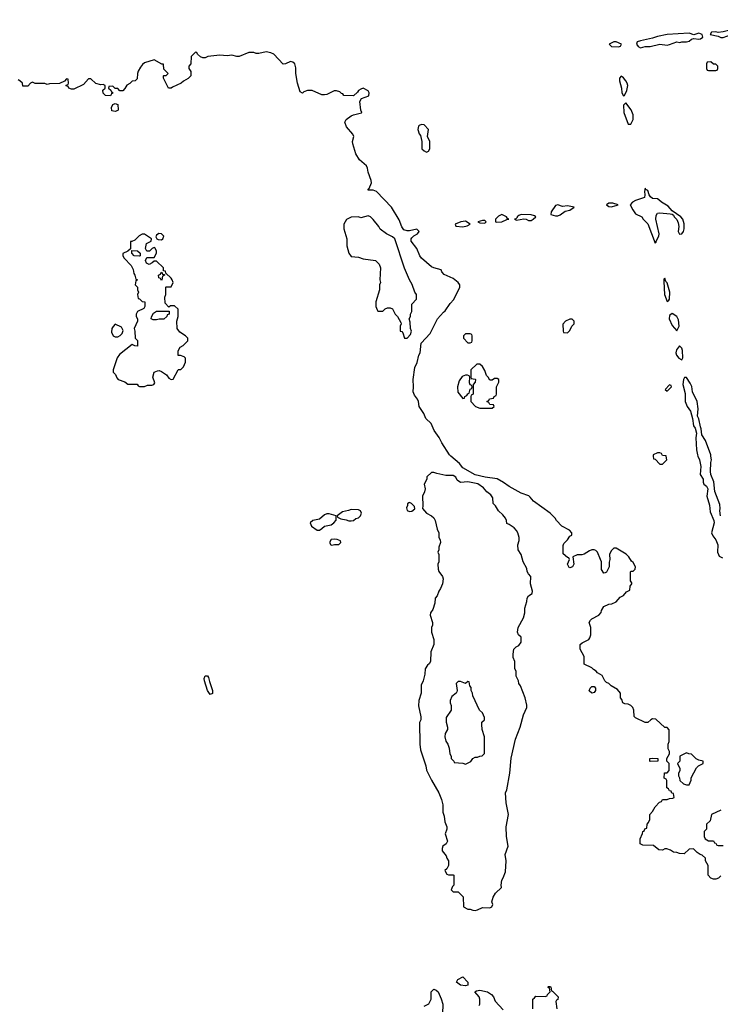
# Model space of a CAD drawing. Header units: inches. Extents: x 2789275 to 2951659, y 860290 to 1033804.
# Tile 134 of 256: x 2860704 to 2866467, y 985488 to 993593. Entities that reach past the tile are written whole.
import ezdxf

# ---------------------------------------------------------------- set-up
doc = ezdxf.new("R2010")
doc.units = ezdxf.units.IN
doc.header["$MEASUREMENT"] = 0
doc.layers.add('C8968', color=7, linetype='Continuous')
doc.layers.add('C8969', color=7, linetype='Continuous')

msp = doc.modelspace()

# ---------------------------------------------------------------- linework, layer by layer
at = {"layer": 'C8968', "color": 2, "elevation": 2}
for points in [[(2866470, 986546), (2866452.7, 986527.3), (2866430, 986518), (2866410, 986518), (2866390, 986526), (2866368, 986550), (2866366, 986630), (2866346, 986670), (2866346, 986690), (2866316.4, 986716.4), (2866300.4, 986720.4), (2866276.4, 986736.4), (2866247.3, 986767.3), (2866210, 986766), (2866170, 986726), (2866130, 986728), (2866110, 986738), (2866080.4, 986740.4), (2866056.4, 986756.4), (2866027.3, 986767.3), (2866010, 986768), (2865990, 986758), (2865960.4, 986760.4), (2865916.4, 986796.4), (2865830, 986798), (2865808.4, 986808.4), (2865808.9, 986851.1), (2865827.3, 986892.7), (2865828.4, 986911.6), (2865842, 986918), (2865847.3, 986932.7), (2865862, 986938), (2865866, 986970), (2865876.4, 986983.6), (2865886, 987010), (2865886, 987050), (2865910, 987074), (2865930, 987114), (2865967.3, 987152.7), (2865982, 987158), (2865990, 987174), (2866030, 987174), (2866050, 987182), (2866076.4, 987183.6), (2866086, 987190), (2866082, 987222), (2866067.3, 987227.3), (2866062, 987242), (2866050, 987246), (2866042, 987262), (2866026, 987270), (2866026, 987330), (2866022, 987342), (2866006, 987350), (2866007.3, 987392.7), (2866030, 987394), (2866047.3, 987412.7), (2866046, 987470), (2866026, 987490), (2866026, 987510), (2866048, 987550), (2866048, 987570), (2866038, 987590), (2866038, 987630), (2866046, 987650), (2866047.3, 987747.3), (2866030, 987766), (2866010, 987766), (2865936.4, 987836.4), (2865910, 987838), (2865894, 987830), (2865871.6, 987808.4), (2865850, 987808), (2865770, 987846), (2865758, 987858), (2865755.3, 987910), (2865748, 987930), (2865730, 987948), (2865710, 987958), (2865680.4, 987960.4), (2865666, 987970), (2865656.4, 987996.4), (2865646, 988010), (2865646, 988050), (2865620.4, 988080.4), (2865569.1, 988109.1), (2865548.9, 988128.9), (2865530, 988138), (2865518, 988150), (2865494.6, 988194.6), (2865456.4, 988216.4), (2865446, 988230), (2865423.1, 988243.1), (2865410, 988258), (2865347.3, 988287.3), (2865348, 988350), (2865314, 988410), (2865313.2, 988430), (2865315.3, 988450), (2865330, 988464.7), (2865386, 988490), (2865394.6, 988505.4), (2865402, 988530), (2865402, 988590), (2865388, 988630), (2865398, 988650), (2865410, 988662), (2865468.4, 988691.6), (2865488, 988712), (2865488.7, 988730), (2865510, 988762), (2865550, 988782), (2865574.6, 988785.4), (2865610, 988802), (2865642, 988838), (2865670, 988852), (2865696.4, 988883.6), (2865722, 988898), (2865726, 988930), (2865738, 988950), (2865738, 988958), (2865727.3, 988972.7), (2865727.3, 989047.3), (2865730, 989052), (2865750, 989054), (2865766, 989070), (2865768, 989090), (2865750, 989126), (2865735.3, 989135.3), (2865715.3, 989170), (2865692.5, 989192.5), (2865610, 989242), (2865590, 989242), (2865570, 989222), (2865556, 989190), (2865558, 989150), (2865551.6, 989128.4), (2865551.3, 989090), (2865539.8, 989060.2), (2865530, 989046), (2865519.6, 989040.4), (2865510, 989038), (2865490, 989066), (2865488.7, 989130), (2865482, 989150), (2865455.3, 989210), (2865443.1, 989223.1), (2865430, 989228.7), (2865410, 989228.7), (2865390, 989222), (2865346.4, 989193.6), (2865328.4, 989188.4), (2865290, 989188), (2865254, 989170), (2865262, 989110), (2865250, 989088), (2865230, 989082), (2865224.7, 989084.7), (2865209, 989110), (2865226, 989150), (2865222, 989162), (2865210, 989166), (2865175.3, 989195.3), (2865174.6, 989265.4), (2865180.2, 989279.8), (2865210, 989312), (2865230, 989342), (2865246, 989350), (2865246, 989370), (2865226, 989390), (2865163.1, 989423.1), (2865118, 989470), (2865108, 989490), (2865068, 989530), (2864930, 989629.2), (2864903.7, 989663.7), (2864892.1, 989672.1), (2864830, 989696), (2864730, 989749.5), (2864684.4, 989784.4), (2864630, 989813.2), (2864533, 989827), (2864450, 989846.6), (2864350, 989904.5), (2864320.8, 989940.8), (2864251.1, 990000)], [(2865915.2, 990000), (2865918, 989978), (2865930, 989974), (2865970, 989934), (2865990, 989934), (2866026, 989970), (2866022.3, 990000)], [(2866282.8, 990000), (2866294.8, 989970), (2866305.4, 989914.6), (2866302, 989850), (2866324.7, 989810), (2866324.7, 989784.7), (2866331, 989770), (2866352.5, 989752.5), (2866364.9, 989730), (2866354.8, 989670), (2866376.7, 989596.7), (2866382, 989542), (2866414.8, 989470), (2866417.3, 989450), (2866394.8, 989370), (2866405.5, 989345.5), (2866430.5, 989310.5), (2866446, 989270), (2866444.7, 989210), (2866450.9, 989190.9), (2866458, 989178), (2866483.6, 989163.6)], [(2866469.3, 989509.3), (2866462.7, 989550), (2866466, 989570), (2866463.2, 989603.2), (2866422.7, 989710), (2866413.2, 989790), (2866389.3, 989849.3), (2866386, 989874), (2866389.1, 989949.1), (2866394, 989970), (2866390.2, 990000)], [(2866470, 987086), (2866394, 987050), (2866382, 986998), (2866354, 986970), (2866354, 986930), (2866334, 986910), (2866334, 986870), (2866342, 986850), (2866370, 986834), (2866410, 986834), (2866418, 986818), (2866430, 986814), (2866438, 986798), (2866450, 986794), (2866490, 986794)], [(2864030, 985472), (2864068.4, 985491.6), (2864088, 985530), (2864088, 985590), (2864110, 985611.3), (2864130, 985604.7), (2864144.7, 985590), (2864170, 985534), (2864184.7, 985490), (2864182, 985410)], [(2864926, 985450), (2864926, 985530), (2864938, 985542), (2864950, 985554), (2865027.3, 985552.7), (2865042, 985558), (2865046, 985570), (2865066, 985590), (2865062, 985622), (2865048, 985628), (2865050, 985634), (2865070, 985634), (2865074, 985630), (2865078, 985598), (2865090, 985594), (2865132, 985550), (2865131.6, 985528.4), (2865118, 985522), (2865114, 985510), (2865122, 985450)], [(2864483.1, 985476.9), (2864488.7, 985490), (2864488.7, 985530), (2864482, 985550), (2864448, 985592), (2864460.4, 985599.6), (2864490, 985604.7), (2864552, 985590), (2864584.7, 985570), (2864601, 985550), (2864614.4, 985514.4), (2864682, 985442)]]:
    msp.add_lwpolyline(points, dxfattribs=at)
at = {"layer": 'C8968', "color": 2}
for points, elevation in [([(2864110, 989866), (2864090, 989866), (2864054, 989830), (2864054, 989810), (2864032, 989770), (2864038.8, 989730), (2864034.4, 989705.6), (2864016, 989670), (2864021, 989590), (2864018, 989570), (2864050, 989532), (2864092, 989510), (2864110, 989492), (2864121, 989470), (2864138, 989398), (2864151.3, 989370), (2864152, 989330), (2864162, 989310), (2864164.7, 989290), (2864151.3, 989250), (2864151.1, 989228.9), (2864142, 989210), (2864151, 989191), (2864151.3, 989130), (2864142, 989110), (2864144.7, 989070), (2864151.3, 989050), (2864181, 989010), (2864186, 988990), (2864181, 988950), (2864166, 988910), (2864151, 988890), (2864138, 988850), (2864122, 988830), (2864118, 988790), (2864102, 988738), (2864082, 988710), (2864081, 988690), (2864098.8, 988630), (2864098.8, 988610), (2864091.3, 988590), (2864091.6, 988551.6), (2864110.9, 988490.9), (2864110.9, 988450.9), (2864084.7, 988390), (2864082, 988310), (2864072, 988290), (2864059.6, 988280.4), (2864038, 988250), (2864035.3, 988204.7), (2864022, 988150), (2864006.4, 988113.6), (2864006, 988050), (2863986.8, 987990), (2863984.5, 987944.5), (2864004.7, 987855.3), (2864004.7, 987830), (2863991.6, 987808.4), (2863994.8, 987630), (2864002, 987582), (2864044.7, 987450), (2864050, 987414), (2864090, 987332), (2864150.8, 987230), (2864173.7, 987173.7), (2864184.7, 987130), (2864184.7, 987070), (2864195.3, 987035.3), (2864201, 986990), (2864218, 986950), (2864218, 986930), (2864204.7, 986890), (2864222.8, 986830), (2864210.7, 986809.3), (2864184.7, 986790), (2864178, 986770), (2864178, 986750), (2864211, 986710), (2864216, 986690), (2864231, 986670), (2864231, 986630), (2864216, 986604), (2864202, 986590), (2864203.6, 986583.6), (2864218, 986558), (2864230, 986554), (2864270, 986554), (2864274, 986550), (2864274, 986470), (2864263.6, 986456.4), (2864254, 986430), (2864270, 986414), (2864310, 986414), (2864352.7, 986372.7), (2864354, 986290), (2864390, 986272), (2864410, 986271.3), (2864430, 986262.8), (2864450, 986261), (2864470, 986266), (2864510, 986284), (2864570, 986282.8), (2864588, 986290), (2864595.3, 986310), (2864588.7, 986331.3), (2864598, 986370), (2864616.4, 986403.6), (2864668, 986450), (2864664, 986470), (2864669, 986510), (2864682, 986530), (2864700.4, 986579.6), (2864704, 986670), (2864698, 986722), (2864722, 986790), (2864709, 986870), (2864705.2, 986950), (2864724, 987050), (2864705.6, 987145.6), (2864701.2, 987230), (2864710, 987254), (2864736, 987390), (2864745.6, 987514.4), (2864782.7, 987670), (2864821.2, 987770), (2864849, 987870), (2864874, 987930), (2864874, 987950), (2864861.2, 988010), (2864822, 988110), (2864808.7, 988130), (2864808, 988150), (2864788.7, 988190), (2864788, 988230), (2864778, 988250), (2864775.3, 988310), (2864763.1, 988343.1), (2864762, 988370), (2864768, 988410), (2864788.9, 988431.1), (2864810, 988442), (2864828, 988470), (2864828, 988510), (2864808, 988530), (2864798, 988550), (2864804, 988590), (2864849, 988670), (2864859, 988710), (2864858, 988750), (2864876.4, 988803.6), (2864878, 988830), (2864888, 988850), (2864918, 988870), (2864922, 988890), (2864905.2, 988950), (2864908, 989010), (2864888, 989030), (2864878, 989050), (2864876.5, 989076.5), (2864844, 989130), (2864829, 989190), (2864804, 989230), (2864802, 989270), (2864812.9, 989307.1), (2864813.2, 989330), (2864801.2, 989370), (2864790, 989388.7), (2864770, 989408.7), (2864730, 989438), (2864710, 989446), (2864708.7, 989470), (2864699, 989490), (2864677.5, 989517.5), (2864642, 989550), (2864618, 989590), (2864598, 989610), (2864596.4, 989656.4), (2864580.4, 989680.4), (2864545.6, 989705.6), (2864520.2, 989740.2), (2864472.5, 989772.5), (2864390, 989789.4), (2864330, 989782), (2864301.5, 989801.5), (2864290, 989828), (2864270, 989842), (2864210, 989842), (2864136.4, 989856.4)], 6), ([(2863910, 989618), (2863903.6, 989616.4), (2863892.7, 989607.3), (2863892.7, 989592.7), (2863885.4, 989574.6), (2863890, 989554), (2863910, 989544.7), (2863930, 989546), (2863954, 989566), (2863950, 989586), (2863926, 989610)], 6), ([(2863230, 989526), (2863210, 989518), (2863170, 989482), (2863114, 989470), (2863092, 989450), (2863103.5, 989423.5), (2863150, 989391.3), (2863170, 989391.3), (2863190, 989404.7), (2863210, 989424.7), (2863264.7, 989435.3), (2863288, 989450), (2863307.3, 989472.7), (2863306, 989510), (2863250, 989525.2)], 6), ([(2863430, 989562), (2863407.5, 989552.5), (2863358, 989542), (2863314, 989510), (2863318, 989498), (2863344.7, 989484.7), (2863390, 989476), (2863410, 989466.8), (2863430, 989466.8), (2863450, 989471.3), (2863470, 989486), (2863490, 989492), (2863508, 989510), (2863515.3, 989530), (2863508, 989550), (2863490, 989559)], 6), ([(2863290, 989317.2), (2863267.1, 989312.9), (2863251.3, 989290), (2863262, 989270), (2863270, 989266.8), (2863292.7, 989272.7), (2863330, 989274), (2863346, 989290), (2863342, 989302), (2863314.6, 989314.6)], 6), ([(2862270, 988038), (2862249.7, 988069.7), (2862223.7, 988150), (2862221.2, 988170), (2862230, 988190.8), (2862250, 988190.8), (2862256.8, 988176.8), (2862264, 988144), (2862290, 988072), (2862290, 988046)], 2), ([(2864390, 988146), (2864370, 988128), (2864330, 988146), (2864310, 988146), (2864294, 988130), (2864302, 988070), (2864299.6, 988060.4), (2864294, 988050), (2864259.6, 988020.4), (2864244.7, 987990), (2864244.7, 987970), (2864251.6, 987948.4), (2864252, 987910), (2864211.3, 987848.7), (2864211.1, 987811.1), (2864222, 987770), (2864222, 987750), (2864203.6, 987716.4), (2864202, 987690), (2864210, 987654), (2864224.7, 987630), (2864236.9, 987596.9), (2864242, 987550), (2864252, 987530), (2864254, 987510), (2864274, 987490), (2864278, 987478), (2864348.4, 987471.6), (2864370, 987464.7), (2864414.6, 987485.4), (2864430, 987512), (2864450, 987522), (2864470, 987522), (2864488.4, 987531.6), (2864507.3, 987532.7), (2864527.3, 987552.7), (2864528, 987690), (2864508.9, 987748.9), (2864506, 987790), (2864506, 987810), (2864526, 987830), (2864526, 987850), (2864510, 987886), (2864486, 987910), (2864430, 988026), (2864428.4, 988048.4), (2864418, 988070), (2864416.4, 988096.4), (2864406, 988110), (2864402, 988142)], 10), ([(2865410, 988049.2), (2865389.4, 988069.4), (2865395.3, 988090), (2865410, 988104.7), (2865430, 988104.7), (2865441, 988090), (2865441, 988070), (2865430, 988055.3)], 2), ([(2866190, 987558), (2866134, 987530), (2866134, 987490), (2866114, 987470), (2866134, 987430), (2866134, 987410), (2866122, 987390), (2866122, 987370), (2866131.6, 987351.6), (2866134, 987330), (2866163.6, 987303.6), (2866190, 987294), (2866210, 987294), (2866227.3, 987332.7), (2866228.4, 987351.6), (2866270, 987434), (2866288.4, 987451.6), (2866326, 987470), (2866326, 987490), (2866290, 987498), (2866268.9, 987508.9), (2866230, 987546), (2866208.4, 987548.4)], 2), ([(2865890, 987486), (2865886, 987490), (2865888, 987510), (2865910, 987514), (2865951.6, 987511.6), (2865954, 987490), (2865950, 987488)], 2), ([(2864370, 985639), (2864330, 985646), (2864298, 985670), (2864308.9, 985691.1), (2864350, 985714), (2864390.9, 985670.9), (2864390, 985646)], 2)]:
    msp.add_lwpolyline(points, close=True, dxfattribs=dict(at, elevation=elevation))
at = {"layer": 'C8969', "color": 2}
for points, elevation in [([(2866652.7, 993592.7), (2866644.7, 993590), (2866621, 993559), (2866606, 993550), (2866599.8, 993540.2), (2866582, 993530), (2866579.6, 993520.4), (2866570, 993522), (2866535.5, 993504.5), (2866490, 993492), (2866450, 993488), (2866430, 993492.7), (2866394, 993490), (2866382, 993470), (2866450, 993458), (2866470, 993446), (2866490, 993446), (2866550, 993467.7), (2866582, 993510), (2866580.4, 993519.6), (2866610, 993522.8), (2866628, 993530), (2866641.2, 993558.8), (2866652.3, 993570)], 2), ([(2866210, 993482.7), (2866030, 993469.5), (2865950, 993454.5), (2865910, 993439.5), (2865810, 993419.5), (2865782.8, 993410), (2865777.3, 993390), (2865790, 993371), (2865810, 993361), (2865830, 993366), (2865850, 993370.7), (2865890, 993370.7), (2865970, 993390.6), (2866030, 993384), (2866050, 993387.3), (2866110, 993410.7), (2866134, 993406), (2866150, 993411.3), (2866190, 993410.8), (2866210, 993414.8), (2866230, 993431.3), (2866250, 993438), (2866290, 993431), (2866304.7, 993435.3), (2866322, 993450), (2866320.4, 993460.4), (2866318, 993470), (2866290, 993481.2), (2866250, 993468)], 2), ([(2865610, 993409.2), (2865590, 993409.2), (2865552, 993390), (2865571.1, 993371.1), (2865630, 993368.2), (2865644.7, 993375.3), (2865655.3, 993390)], 2), ([(2866390, 993246), (2866358, 993242), (2866354, 993230), (2866354, 993190), (2866358, 993178), (2866370, 993174), (2866430, 993174), (2866442, 993178), (2866446, 993190), (2866446, 993210), (2866430, 993226), (2866410, 993226)], 2), ([(2865650, 993128), (2865638, 993110), (2865638.8, 993090), (2865654.8, 993030), (2865658, 992990), (2865670, 992964.7), (2865678, 992970), (2865699, 993010), (2865705.2, 993050), (2865701.2, 993070), (2865690, 993088.7), (2865670, 993115.3)], 2), ([(2865690, 992908), (2865671.3, 992888.7), (2865673, 992830), (2865710, 992732), (2865730, 992732), (2865749.2, 992770), (2865749.4, 992810), (2865732.3, 992850)], 2), ([(2861490, 992838), (2861462, 992842), (2861458, 992870), (2861470, 992894), (2861490, 992902), (2861510, 992894), (2861514, 992850), (2861510, 992846)], 2), ([(2864010, 992728.7), (2863990, 992722), (2863984.5, 992715.5), (2863978, 992690), (2863990, 992654), (2863999.6, 992639.6), (2864012, 992590), (2864012, 992530), (2864030, 992512), (2864050, 992502), (2864066, 992510), (2864078, 992530), (2864078, 992590), (2864058, 992630), (2864066, 992690), (2864030, 992728)], 2), ([(2865850, 992206), (2865842.8, 992177.2), (2865846, 992150), (2865842, 992130), (2865770, 992104.5), (2865744.7, 992090), (2865726, 992070), (2865746.4, 992026.4), (2865770, 991996), (2865822, 991970), (2865831.3, 991950), (2865870, 991911.3), (2865930, 991754), (2865938, 991762), (2865938, 991770), (2865961.2, 991810), (2865963.7, 991830), (2865936.3, 991950), (2865938.9, 991981.1), (2865950, 991998.8), (2865970, 992003), (2866055.3, 991995.3), (2866072, 991992), (2866082.8, 991982.8), (2866087.3, 991970), (2866108.5, 991948.5), (2866121.1, 991921.1), (2866126.4, 991890), (2866119.3, 991850), (2866130, 991828), (2866150, 991830.8), (2866163.7, 991850), (2866169.3, 991870), (2866168.9, 991911.1), (2866159, 991950), (2866142, 991970), (2866070, 992019), (2866036.9, 992056.9), (2865984, 992090), (2865962, 992110), (2865950, 992117.2), (2865910, 992122), (2865893.2, 992133.2), (2865882, 992150), (2865870, 992188), (2865854.6, 992194.6)], 2), ([(2865130, 992069), (2865110, 992062), (2865076, 992010), (2865074, 991990), (2865110, 991979.1), (2865130, 991979.1), (2865150, 991987.7), (2865190, 992016), (2865230, 992026), (2865266, 992050), (2865210, 992060.9), (2865170, 992056)], 2), ([(2865583.1, 992083.1), (2865550, 992081.2), (2865531.3, 992070), (2865550, 992056), (2865570, 992051.3), (2865610, 992062), (2865626, 992070)], 2), ([(2863570, 991979), (2863510, 991962), (2863490, 991968.7), (2863430, 991968), (2863391.6, 991948.4), (2863371.1, 991908.9), (2863371, 991870), (2863396, 991790), (2863396, 991730), (2863410.7, 991670), (2863430, 991644), (2863490, 991639.1), (2863530, 991624), (2863630, 991611.3), (2863659.8, 991579.8), (2863671, 991550), (2863666, 991450), (2863671.3, 991430), (2863664.7, 991410), (2863664.7, 991370), (2863632, 991270), (2863632.7, 991232.7), (2863643.6, 991203.6), (2863650, 991194), (2863690, 991194), (2863710, 991214), (2863730, 991222), (2863750, 991222), (2863770, 991212), (2863792, 991170), (2863812, 991150), (2863839.6, 991099.6), (2863842, 991090), (2863834, 991070), (2863834, 991030), (2863846, 991026), (2863855.3, 991015.3), (2863870, 990972), (2863890, 990972), (2863918, 991002), (2863928, 991030), (2863918, 991050), (2863916.4, 991103.6), (2863908, 991130), (2863918, 991150), (2863918, 991170), (2863928.4, 991191.6), (2863928.7, 991250), (2863967.3, 991292.7), (2863968, 991330), (2863955.3, 991350), (2863932.9, 991412.9), (2863909, 991450), (2863870, 991548), (2863789.5, 991789.5), (2863770, 991806), (2863722, 991830), (2863670, 991868), (2863659, 991890), (2863610, 991948.7), (2863590, 991968.7)], 6), ([(2864370, 991934.5), (2864332, 991930), (2864284.7, 991910), (2864292, 991892), (2864350, 991887.3), (2864385.2, 991894.8), (2864408, 991910)], 2), ([(2864510, 991940.9), (2864471.3, 991930), (2864490, 991920.7), (2864530, 991918.8), (2864541.2, 991930), (2864530, 991939.3)], 2), ([(2864670, 991989), (2864643.4, 991976.6), (2864618, 991950), (2864618, 991930), (2864624.9, 991924.9), (2864670, 991928), (2864710, 991947.3), (2864726, 991950), (2864716.4, 991956.4), (2864708.7, 991970)], 2), ([(2864830, 991989.2), (2864810, 991981.2), (2864796, 991970), (2864796, 991964), (2864786, 991954), (2864774, 991950), (2864790, 991942), (2864850, 991954.8), (2864870, 991951), (2864890, 991940.7), (2864910, 991940.7), (2864928.7, 991950), (2864948.7, 991970), (2864938, 991978), (2864910, 991986)], 2), ([(2861730, 991828), (2861710, 991828), (2861685.4, 991814.6), (2861650, 991778), (2861626, 991766), (2861614, 991766), (2861614, 991706), (2861592.7, 991687.3), (2861552.7, 991667.3), (2861552, 991650), (2861562, 991630), (2861622, 991570), (2861636.9, 991536.9), (2861643.6, 991503.6), (2861652, 991490), (2861658, 991458), (2861674, 991450), (2861658, 991442), (2861654, 991410), (2861674, 991390), (2861674, 991370), (2861682, 991350), (2861674, 991330), (2861678, 991298), (2861690, 991294), (2861710, 991272), (2861734, 991270), (2861732.7, 991232.7), (2861723.6, 991216.4), (2861674, 991190), (2861662, 991170), (2861662, 991150), (2861671.6, 991131.6), (2861672, 991110), (2861646, 991050), (2861651.6, 991028.4), (2861654, 990970), (2861671.6, 990951.6), (2861674, 990906), (2861650, 990908), (2861630, 990918), (2861523.5, 990836.5), (2861504.7, 990810), (2861474, 990710), (2861474, 990690), (2861492.7, 990672.7), (2861503.6, 990643.6), (2861514, 990630), (2861570, 990612), (2861592.7, 990592.7), (2861670, 990592), (2861678, 990578), (2861690, 990574), (2861730, 990574), (2861756.4, 990583.6), (2861790, 990584.7), (2861806, 990590), (2861815.3, 990604.7), (2861798, 990650), (2861810, 990692), (2861836.4, 990703.6), (2861850, 990704.7), (2861870, 990698), (2861912, 990670), (2861930, 990642), (2861950, 990632), (2861967.3, 990632.7), (2862006, 990710), (2862010, 990714), (2862030, 990714), (2862050, 990734), (2862067.3, 990772.7), (2862067.3, 990807.3), (2862056.4, 990816.4), (2862027.3, 990827.3), (2862008, 990828), (2862007.3, 990867.3), (2862023.1, 990896.9), (2862048.4, 990911.6), (2862086, 990950), (2862086, 990970), (2862068, 990990), (2862021.2, 991021.2), (2861998, 991050), (2861995.3, 991110), (2862006, 991150), (2862006, 991210), (2861978, 991238), (2861943.6, 991236.4), (2861930, 991226), (2861900.4, 991260.4), (2861898, 991310), (2861906, 991330), (2861906, 991390), (2861910, 991394), (2861950, 991394), (2861966, 991430), (2861958, 991450), (2861950, 991466), (2861906, 991506), (2861902, 991522), (2861886, 991526), (2861886, 991550), (2861830, 991606), (2861810, 991606), (2861794, 991590), (2861770, 991578), (2861747.3, 991587.3), (2861738, 991610), (2861746, 991630), (2861750, 991634), (2861810, 991634), (2861828, 991670), (2861828, 991690), (2861815.3, 991715.3), (2861810, 991718), (2861794, 991710), (2861771.6, 991688.4), (2861748.7, 991688.7), (2861738, 991710), (2861748, 991750), (2861786, 991770), (2861788, 991790)], 6), ([(2861847.1, 991832.9), (2861830, 991818), (2861824.7, 991804.7), (2861832, 991790), (2861842.8, 991782.8), (2861870, 991781), (2861882, 991790), (2861888.7, 991810), (2861870, 991828.7)], 6), ([(2861690, 991646), (2861646, 991650), (2861626, 991670), (2861626, 991694), (2861674, 991690), (2861694, 991670), (2861694, 991650)], 6), ([(2861870, 991446), (2861862, 991462), (2861847.3, 991467.3), (2861846, 991490), (2861862, 991498), (2861867.3, 991512.7), (2861874, 991514), (2861878, 991498), (2861894, 991494), (2861894, 991490), (2861878, 991482), (2861874, 991450)], 6), ([(2866010, 991466), (2866003.6, 991456.4), (2866001, 991439), (2866006.8, 991330), (2866030, 991274), (2866042, 991278), (2866048, 991292), (2866052, 991350), (2866030, 991428), (2866019, 991439)], 2), ([(2861890, 991128), (2861850, 991128.7), (2861830, 991122), (2861802, 991122), (2861786, 991130), (2861787.3, 991147.3), (2861803.1, 991176.9), (2861830, 991194), (2861932.7, 991192.7), (2861934, 991170), (2861918, 991162), (2861914, 991150)], 6), ([(2865230, 991128), (2865194, 991110), (2865172.7, 991087.3), (2865174, 991030), (2865178, 991018), (2865210, 991014), (2865230, 991034), (2865246, 991070), (2865266, 991090), (2865266, 991110), (2865247.3, 991127.3)], 2), ([(2866070, 991175.3), (2866050, 991158), (2866044.9, 991130), (2866070, 991076), (2866110, 991032), (2866129, 991070), (2866123.2, 991123.2), (2866109, 991150)], 2), ([(2861490, 991086), (2861471.6, 991068.4), (2861462, 991050), (2861459.6, 991019.6), (2861471.6, 990991.6), (2861490, 990982), (2861510, 990982), (2861530, 990992), (2861548, 991010), (2861554.6, 991034.6), (2861540.4, 991060.4)], 6), ([(2864410, 991006), (2864370, 991006), (2864354, 990990), (2864354, 990970), (2864390, 990934), (2864410, 990934), (2864422, 990938), (2864426, 990950), (2864426, 990990), (2864422, 991002)], 2), ([(2866130, 990908), (2866105.8, 990874.2), (2866100.7, 990850), (2866107.3, 990830), (2866125.8, 990805.8), (2866150, 990792), (2866159, 990810), (2866154.5, 990870), (2866150, 990888)], 2), ([(2864490, 990758), (2864463.6, 990756.4), (2864414, 990710), (2864414, 990650), (2864418, 990638), (2864450, 990634), (2864452, 990630), (2864451.6, 990608.4), (2864434, 990590), (2864434, 990510), (2864418, 990502), (2864414, 990490), (2864414, 990450), (2864454, 990410), (2864490, 990394), (2864590, 990394), (2864606, 990410), (2864602, 990422), (2864570, 990426), (2864562, 990442), (2864546, 990450), (2864562, 990458), (2864568.4, 990471.6), (2864602, 990478), (2864608, 990492), (2864622, 990498), (2864626, 990510), (2864626, 990570), (2864646, 990610), (2864646, 990630), (2864630, 990638), (2864610, 990638), (2864590, 990626), (2864570, 990626), (2864558, 990650), (2864544, 990664), (2864530, 990706), (2864510, 990738)], 2), ([(2864370, 990668), (2864343.5, 990656.5), (2864319.8, 990620.2), (2864306, 990570), (2864307.1, 990527.1), (2864350, 990474), (2864362, 990478), (2864366, 990490), (2864382, 990498), (2864390, 990514), (2864402, 990518), (2864408.4, 990551.6), (2864422, 990558), (2864426, 990570), (2864422, 990582), (2864410, 990586), (2864403.1, 990603.1), (2864406, 990650), (2864402, 990662), (2864387.3, 990667.3)], 2), ([(2866050, 990586), (2866014, 990550), (2866030, 990534), (2866066, 990570), (2866062, 990582)], 2)]:
    msp.add_lwpolyline(points, close=True, dxfattribs=dict(at, elevation=elevation))
at = {"layer": 'C8969', "color": 2, "elevation": 2}
for points in [[(2864251.1, 990000), (2864239.3, 990010), (2864175.1, 990110), (2864153.4, 990153.4), (2864112.7, 990210), (2864089.6, 990269.6), (2864045.2, 990310), (2864029.2, 990350), (2863989.6, 990409.6), (2863985.2, 990450), (2863977.2, 990470), (2863950, 990502), (2863940.9, 990530), (2863944, 990570), (2863939.3, 990630), (2863954, 990730), (2863974, 990770), (2863986, 990830), (2863999, 990850), (2864006, 990930), (2864081.2, 991010), (2864141.2, 991130), (2864190, 991184.7), (2864204.7, 991195.3), (2864244.5, 991255.5), (2864274, 991290), (2864325.2, 991390), (2864324, 991410), (2864309.4, 991429.4), (2864270, 991461.2), (2864195.5, 991495.5), (2864177.2, 991517.2), (2864170, 991534), (2864110, 991549.3), (2864090, 991559.5), (2864009.6, 991629.6), (2863995.1, 991650), (2863969.3, 991709.3), (2863924, 991770), (2863925.2, 991790), (2863930, 991798), (2863946.3, 991813.7), (2863975.3, 991830), (2863988.7, 991850), (2863970, 991868.7), (2863910, 991854), (2863890, 991854), (2863863.7, 991863.7), (2863847.9, 991887.9), (2863825.4, 991945.4), (2863761.2, 992050), (2863638, 992178), (2863610, 992188.7), (2863568, 992190), (2863578, 992202), (2863597.2, 992250), (2863596, 992270), (2863570, 992338), (2863563.7, 992370), (2863556, 992390), (2863500.1, 992440.1), (2863467.9, 992487.9), (2863442.9, 992570), (2863442, 992590), (2863452.1, 992632.1), (2863445.2, 992650), (2863392, 992710), (2863378, 992750), (2863389.6, 992770.4), (2863430, 992802), (2863450, 992810.8), (2863514.6, 992825.4), (2863518, 992830), (2863508.7, 992848.7), (2863502, 992918), (2863515.3, 992944.7), (2863574.6, 992965.4), (2863578, 992990), (2863570, 993006), (2863530, 993028), (2863510, 993022), (2863492, 993010), (2863483.6, 992996.4), (2863450, 992966), (2863370, 992968), (2863362, 992982), (2863350, 992986), (2863338, 992998), (2863310, 993006), (2863290, 993006), (2863230, 992978), (2863210, 992975.3), (2863190, 992975.3), (2863110, 993008.7), (2863070, 993008.7), (2863042, 992998), (2863030, 992988), (2863010, 992998), (2862989.3, 993070), (2862976, 993150), (2862976.5, 993196.5), (2862968, 993230), (2862950, 993242), (2862930, 993248), (2862890, 993228), (2862870, 993226), (2862795.3, 993310), (2862770, 993321.2), (2862730, 993329.2), (2862670, 993315.3), (2862650, 993315.3), (2862630, 993322), (2862590, 993322), (2862510, 993288.7), (2862490, 993288.7), (2862450, 993302), (2862410, 993295.3), (2862350, 993302), (2862251.6, 993288.4), (2862230, 993278), (2862210, 993278), (2862190, 993286), (2862166, 993310), (2862162, 993322), (2862150, 993326), (2862114, 993290), (2862112, 993230), (2862094, 993210), (2862094, 993190), (2862112.7, 993167.3), (2862112, 993130), (2862090, 993108), (2862050, 993088), (2862030.9, 993069.1), (2861962, 993038), (2861950, 993028), (2861928, 993030), (2861888, 993110), (2861886, 993130), (2861890, 993134), (2861910, 993134), (2861926, 993150), (2861890, 993186), (2861886, 993226), (2861874, 993226), (2861810, 993262), (2861730, 993238), (2861715.3, 993224.7), (2861696.9, 993203.1), (2861678, 993170), (2861672, 993150), (2861670, 993106), (2861654, 993090), (2861630, 993088), (2861610, 993068), (2861585.4, 993054.6), (2861570, 993026), (2861552.7, 993007.3), (2861528.4, 993008.4), (2861510, 993026), (2861490, 993026), (2861470, 993046), (2861438, 993042), (2861434, 993030), (2861452.7, 993012.7), (2861458, 992998), (2861474, 992990), (2861458, 992982), (2861450, 992966), (2861410, 992968.7), (2861389.1, 992989.1), (2861388.7, 993011.3), (2861406, 993030), (2861406, 993050), (2861390, 993058), (2861370, 993055.3), (2861330, 993068.7), (2861290, 993106), (2861270, 993106), (2861230, 993058), (2861150, 993022), (2861130, 993022), (2861108.4, 993028.4), (2861102, 993042), (2861087.3, 993047.3), (2861087.3, 993052.7), (2861102, 993058), (2861106, 993070), (2861102, 993102), (2861090, 993106), (2861072.7, 993087.3), (2861032, 993068), (2860950, 993066), (2860930, 993058), (2860910, 993068), (2860830, 993068), (2860810, 993078), (2860794, 993070), (2860770, 993046), (2860730, 993046), (2860726, 993070), (2860706, 993090), (2860690, 993098)], [(2866390.2, 990000), (2866389, 990010), (2866346, 990130), (2866315.5, 990175.5), (2866310, 990226), (2866302.7, 990242.7), (2866290, 990308), (2866279, 990330), (2866286, 990390), (2866277.2, 990450), (2866239.3, 990530), (2866232.1, 990572.1), (2866220.2, 990600.2), (2866190, 990648), (2866172.7, 990647.3), (2866164.7, 990630), (2866158, 990590), (2866176.8, 990516.8), (2866178.8, 990450), (2866194.8, 990410), (2866222.8, 990370), (2866238.8, 990310), (2866246.8, 990250), (2866258.8, 990230), (2866272, 990190), (2866266.8, 990150), (2866270.7, 990050.7), (2866278.8, 990010), (2866282.8, 990000)], [(2866022.3, 990000), (2866022, 990002), (2865990, 990006), (2865982, 990022), (2865970, 990026), (2865950, 990026), (2865914, 990010), (2865915.2, 990000)]]:
    msp.add_lwpolyline(points, dxfattribs=at)

doc.saveas('drawing.dxf')
